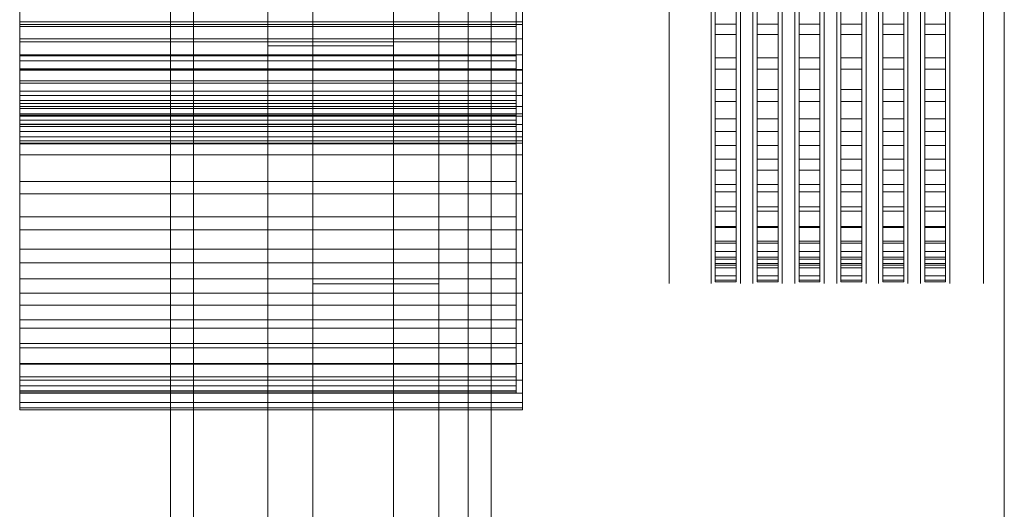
# Model space of a CAD drawing. Header units: millimetres. Extents: x -2233 to 65662, y -50530 to 6847.
# Tile 7 of 256: x -1970 to -1500, y -34748 to -34514. Entities that reach past the tile are written whole.
import ezdxf

# ---------------------------------------------------------------- set-up
doc = ezdxf.new("R2010")
doc.units = ezdxf.units.MM
for name, color, linetype, lineweight in [('frontal_briquetadora', 7, 'Continuous', 0), ('frontal_C03', 7, 'Continuous', 0), ('frontal_dosificador', 7, 'Continuous', 0), ('frontal_tolva', 7, 'Continuous', 0)]:
    doc.layers.add(name, color=color, linetype=linetype, lineweight=lineweight)

msp = doc.modelspace()

# ---------------------------------------------------------------- linework, layer by layer
at = {"layer": 'frontal_briquetadora'}
for p, q in [((-1970, -34493.494), (-1970, -34516.21)), ((-1730, -34493.494), (-1730, -34516.21)), ((-1660, -34499.116), (-1660, -34515.414)), ((-1640, -34499.116), (-1640, -34515.414)), ((-1638, -34499.229), (-1638, -34516.153)), ((-1628, -34499.229), (-1628, -34516.153)), ((-1626, -34499.116), (-1626, -34515.414)), ((-1620, -34499.116), (-1620, -34515.414)), ((-1618, -34499.229), (-1618, -34516.153)), ((-1608, -34499.229), (-1608, -34516.153)), ((-1606, -34499.116), (-1606, -34515.414)), ((-1600, -34499.116), (-1600, -34515.414)), ((-1598, -34499.229), (-1598, -34516.153)), ((-1588, -34499.229), (-1588, -34516.153)), ((-1586, -34499.116), (-1586, -34515.414)), ((-1580, -34499.116), (-1580, -34515.414)), ((-1578, -34499.229), (-1578, -34516.153)), ((-1568, -34499.229), (-1568, -34516.153)), ((-1566, -34499.116), (-1566, -34515.414)), ((-1560, -34499.116), (-1560, -34515.414)), ((-1558, -34499.229), (-1558, -34516.153)), ((-1548, -34499.229), (-1548, -34516.153)), ((-1546, -34499.116), (-1546, -34515.414)), ((-1540, -34499.116), (-1540, -34515.414)), ((-1538, -34499.229), (-1538, -34516.153)), ((-1528, -34499.229), (-1528, -34516.153)), ((-1526, -34499.116), (-1526, -34515.414)), ((-1510, -34499.116), (-1510, -34515.414)), ((-1970, -34514.934), (-1970, -34506.3)), ((-1730, -34514.934), (-1730, -34506.3)), ((-1638, -34503.727), (-1638, -34521.1)), ((-1638, -34630.227), (-1638, -34504.089)), ((-1628, -34503.727), (-1628, -34521.1)), ((-1628, -34630.227), (-1628, -34504.089)), ((-1618, -34503.727), (-1618, -34521.1)), ((-1618, -34630.227), (-1618, -34504.089)), ((-1608, -34503.727), (-1608, -34521.1)), ((-1608, -34630.227), (-1608, -34504.089)), ((-1598, -34503.727), (-1598, -34521.1)), ((-1598, -34630.227), (-1598, -34504.089)), ((-1588, -34503.727), (-1588, -34521.1)), ((-1588, -34630.227), (-1588, -34504.089)), ((-1578, -34503.727), (-1578, -34521.1)), ((-1578, -34630.227), (-1578, -34504.089)), ((-1568, -34503.727), (-1568, -34521.1)), ((-1568, -34630.227), (-1568, -34504.089)), ((-1558, -34503.727), (-1558, -34521.1)), ((-1558, -34630.227), (-1558, -34504.089)), ((-1548, -34503.727), (-1548, -34521.1)), ((-1548, -34630.227), (-1548, -34504.089)), ((-1538, -34503.727), (-1538, -34521.1)), ((-1538, -34630.227), (-1538, -34504.089)), ((-1528, -34503.727), (-1528, -34521.1)), ((-1528, -34630.227), (-1528, -34504.089)), ((-1970, -34517.193), (-1970, -34509.395)), ((-1733, -34517.193), (-1733, -34509.395)), ((-1660, -34507.535), (-1660, -34527.256)), ((-1638, -34638.207), (-1638, -34512.069)), ((-1628, -34638.207), (-1628, -34512.069)), ((-1618, -34638.207), (-1618, -34512.069)), ((-1608, -34638.207), (-1608, -34512.069)), ((-1598, -34638.207), (-1598, -34512.069)), ((-1588, -34638.207), (-1588, -34512.069)), ((-1578, -34638.207), (-1578, -34512.069)), ((-1568, -34638.207), (-1568, -34512.069)), ((-1558, -34638.207), (-1558, -34512.069)), ((-1548, -34638.207), (-1548, -34512.069)), ((-1538, -34638.207), (-1538, -34512.069)), ((-1528, -34638.207), (-1528, -34512.069)), ((-1510, -34507.535), (-1510, -34527.256)), ((-1970, -34512.184), (-1970, -34533.525)), ((-1970, -34523.074), (-1970, -34514.934)), ((-1970, -34514.934), (-1730, -34514.934)), ((-1970, -34516.21), (-1970, -34538.023)), ((-1970, -34516.21), (-1730, -34516.21)), ((-1733, -34512.184), (-1733, -34533.525)), ((-1730, -34523.074), (-1730, -34514.934)), ((-1730, -34516.21), (-1730, -34538.023)), ((-1660, -34515.414), (-1660, -34530.951)), ((-1640, -34512.628), (-1640, -34527.804)), ((-1640, -34515.414), (-1640, -34530.951)), ((-1638, -34516.153), (-1638, -34532.172)), ((-1638, -34516.153), (-1628, -34516.153)), ((-1628, -34516.153), (-1628, -34532.172)), ((-1626, -34512.628), (-1626, -34527.804)), ((-1626, -34515.414), (-1626, -34530.951)), ((-1620, -34512.628), (-1620, -34527.804)), ((-1620, -34515.414), (-1620, -34530.951)), ((-1618, -34516.153), (-1618, -34532.172)), ((-1618, -34516.153), (-1608, -34516.153)), ((-1608, -34516.153), (-1608, -34532.172)), ((-1606, -34512.628), (-1606, -34527.804)), ((-1606, -34515.414), (-1606, -34530.951)), ((-1600, -34512.628), (-1600, -34527.804)), ((-1600, -34515.414), (-1600, -34530.951)), ((-1598, -34516.153), (-1598, -34532.172)), ((-1598, -34516.153), (-1588, -34516.153)), ((-1588, -34516.153), (-1588, -34532.172)), ((-1586, -34512.628), (-1586, -34527.804)), ((-1586, -34515.414), (-1586, -34530.951)), ((-1580, -34512.628), (-1580, -34527.804)), ((-1580, -34515.414), (-1580, -34530.951)), ((-1578, -34516.153), (-1578, -34532.172)), ((-1578, -34516.153), (-1568, -34516.153)), ((-1568, -34516.153), (-1568, -34532.172)), ((-1566, -34512.628), (-1566, -34527.804)), ((-1566, -34515.414), (-1566, -34530.951)), ((-1560, -34512.628), (-1560, -34527.804)), ((-1560, -34515.414), (-1560, -34530.951)), ((-1558, -34516.153), (-1558, -34532.172)), ((-1558, -34516.153), (-1548, -34516.153)), ((-1548, -34516.153), (-1548, -34532.172)), ((-1546, -34512.628), (-1546, -34527.804)), ((-1546, -34515.414), (-1546, -34530.951)), ((-1540, -34512.628), (-1540, -34527.804)), ((-1540, -34515.414), (-1540, -34530.951)), ((-1538, -34516.153), (-1538, -34532.172)), ((-1538, -34516.153), (-1528, -34516.153)), ((-1528, -34516.153), (-1528, -34532.172)), ((-1526, -34512.628), (-1526, -34527.804)), ((-1526, -34515.414), (-1526, -34530.951)), ((-1510, -34515.414), (-1510, -34530.951)), ((-1970, -34524.49), (-1970, -34517.193)), ((-1970, -34517.193), (-1733, -34517.193)), ((-1733, -34524.49), (-1733, -34517.193)), ((-1638, -34521.1), (-1638, -34537.545)), ((-1638, -34521.1), (-1628, -34521.1)), ((-1628, -34521.1), (-1628, -34537.545)), ((-1618, -34521.1), (-1618, -34537.545)), ((-1618, -34521.1), (-1608, -34521.1)), ((-1608, -34521.1), (-1608, -34537.545)), ((-1598, -34521.1), (-1598, -34537.545)), ((-1598, -34521.1), (-1588, -34521.1)), ((-1588, -34521.1), (-1588, -34537.545)), ((-1578, -34521.1), (-1578, -34537.545)), ((-1578, -34521.1), (-1568, -34521.1)), ((-1568, -34521.1), (-1568, -34537.545)), ((-1558, -34521.1), (-1558, -34537.545)), ((-1558, -34521.1), (-1548, -34521.1)), ((-1548, -34521.1), (-1548, -34537.545)), ((-1538, -34521.1), (-1538, -34537.545)), ((-1538, -34521.1), (-1528, -34521.1)), ((-1528, -34521.1), (-1528, -34537.545)), ((-1970, -34530.691), (-1970, -34523.074)), ((-1970, -34523.074), (-1730, -34523.074)), ((-1970, -34531.258), (-1970, -34524.49)), ((-1970, -34524.49), (-1733, -34524.49)), ((-1733, -34531.258), (-1733, -34524.49)), ((-1730, -34530.691), (-1730, -34523.074)), ((-1970, -34537.757), (-1970, -34530.691)), ((-1970, -34530.691), (-1730, -34530.691)), ((-1730, -34537.757), (-1730, -34530.691)), ((-1660, -34527.256), (-1660, -34545.38)), ((-1640, -34527.804), (-1640, -34542.132)), ((-1626, -34527.804), (-1626, -34542.132)), ((-1620, -34527.804), (-1620, -34542.132)), ((-1606, -34527.804), (-1606, -34542.132)), ((-1600, -34527.804), (-1600, -34542.132)), ((-1586, -34527.804), (-1586, -34542.132)), ((-1580, -34527.804), (-1580, -34542.132)), ((-1566, -34527.804), (-1566, -34542.132)), ((-1560, -34527.804), (-1560, -34542.132)), ((-1546, -34527.804), (-1546, -34542.132)), ((-1540, -34527.804), (-1540, -34542.132)), ((-1526, -34527.804), (-1526, -34542.132)), ((-1510, -34527.256), (-1510, -34545.38)), ((-1970, -34537.473), (-1970, -34531.258)), ((-1970, -34531.258), (-1733, -34531.258)), ((-1970, -34533.525), (-1970, -34553.878)), ((-1970, -34533.525), (-1733, -34533.525)), ((-1733, -34537.473), (-1733, -34531.258)), ((-1733, -34533.525), (-1733, -34553.878)), ((-1660, -34530.951), (-1660, -34545.662)), ((-1640, -34530.951), (-1640, -34545.662)), ((-1638, -34532.172), (-1638, -34547.21)), ((-1638, -34532.172), (-1628, -34532.172)), ((-1628, -34532.172), (-1628, -34547.21)), ((-1626, -34530.951), (-1626, -34545.662)), ((-1620, -34530.951), (-1620, -34545.662)), ((-1618, -34532.172), (-1618, -34547.21)), ((-1618, -34532.172), (-1608, -34532.172)), ((-1608, -34532.172), (-1608, -34547.21)), ((-1606, -34530.951), (-1606, -34545.662)), ((-1600, -34530.951), (-1600, -34545.662)), ((-1598, -34532.172), (-1598, -34547.21)), ((-1598, -34532.172), (-1588, -34532.172)), ((-1588, -34532.172), (-1588, -34547.21)), ((-1586, -34530.951), (-1586, -34545.662)), ((-1580, -34530.951), (-1580, -34545.662)), ((-1578, -34532.172), (-1578, -34547.21)), ((-1578, -34532.172), (-1568, -34532.172)), ((-1568, -34532.172), (-1568, -34547.21)), ((-1566, -34530.951), (-1566, -34545.662)), ((-1560, -34530.951), (-1560, -34545.662)), ((-1558, -34532.172), (-1558, -34547.21)), ((-1558, -34532.172), (-1548, -34532.172)), ((-1548, -34532.172), (-1548, -34547.21)), ((-1546, -34530.951), (-1546, -34545.662)), ((-1540, -34530.951), (-1540, -34545.662)), ((-1538, -34532.172), (-1538, -34547.21)), ((-1538, -34532.172), (-1528, -34532.172)), ((-1528, -34532.172), (-1528, -34547.21)), ((-1526, -34530.951), (-1526, -34545.662)), ((-1510, -34530.951), (-1510, -34545.662)), ((-1970, -34543.11), (-1970, -34537.473)), ((-1970, -34537.473), (-1733, -34537.473)), ((-1970, -34544.245), (-1970, -34537.757)), ((-1970, -34537.757), (-1730, -34537.757)), ((-1970, -34538.023), (-1970, -34558.825)), ((-1970, -34538.023), (-1730, -34538.023)), ((-1733, -34543.11), (-1733, -34537.473)), ((-1730, -34544.245), (-1730, -34537.757)), ((-1730, -34538.023), (-1730, -34558.825)), ((-1638, -34537.545), (-1638, -34552.983)), ((-1638, -34537.545), (-1628, -34537.545)), ((-1628, -34537.545), (-1628, -34552.983)), ((-1618, -34537.545), (-1618, -34552.983)), ((-1618, -34537.545), (-1608, -34537.545)), ((-1608, -34537.545), (-1608, -34552.983)), ((-1598, -34537.545), (-1598, -34552.983)), ((-1598, -34537.545), (-1588, -34537.545)), ((-1588, -34537.545), (-1588, -34552.983)), ((-1578, -34537.545), (-1578, -34552.983)), ((-1578, -34537.545), (-1568, -34537.545)), ((-1568, -34537.545), (-1568, -34552.983)), ((-1558, -34537.545), (-1558, -34552.983)), ((-1558, -34537.545), (-1548, -34537.545)), ((-1548, -34537.545), (-1548, -34552.983)), ((-1538, -34537.545), (-1538, -34552.983)), ((-1538, -34537.545), (-1528, -34537.545)), ((-1528, -34537.545), (-1528, -34552.983)), ((-1970, -34548.149), (-1970, -34543.11)), ((-1970, -34543.11), (-1733, -34543.11)), ((-1970, -34550.13), (-1970, -34544.245)), ((-1970, -34544.245), (-1730, -34544.245)), ((-1733, -34548.149), (-1733, -34543.11)), ((-1730, -34550.13), (-1730, -34544.245)), ((-1640, -34542.132), (-1640, -34555.552)), ((-1626, -34542.132), (-1626, -34555.552)), ((-1620, -34542.132), (-1620, -34555.552)), ((-1606, -34542.132), (-1606, -34555.552)), ((-1600, -34542.132), (-1600, -34555.552)), ((-1586, -34542.132), (-1586, -34555.552)), ((-1580, -34542.132), (-1580, -34555.552)), ((-1566, -34542.132), (-1566, -34555.552)), ((-1560, -34542.132), (-1560, -34555.552)), ((-1546, -34542.132), (-1546, -34555.552)), ((-1540, -34542.132), (-1540, -34555.552)), ((-1526, -34542.132), (-1526, -34555.552)), ((-1970, -34552.572), (-1970, -34548.149)), ((-1970, -34548.149), (-1733, -34548.149)), ((-1733, -34552.572), (-1733, -34548.149)), ((-1660, -34545.38), (-1660, -34560.438)), ((-1660, -34545.662), (-1660, -34559.486)), ((-1640, -34545.662), (-1640, -34559.486)), ((-1638, -34547.21), (-1638, -34561.193)), ((-1638, -34547.21), (-1628, -34547.21)), ((-1628, -34547.21), (-1628, -34561.193)), ((-1626, -34545.662), (-1626, -34559.486)), ((-1620, -34545.662), (-1620, -34559.486)), ((-1618, -34547.21), (-1618, -34561.193)), ((-1618, -34547.21), (-1608, -34547.21)), ((-1608, -34547.21), (-1608, -34561.193)), ((-1606, -34545.662), (-1606, -34559.486)), ((-1600, -34545.662), (-1600, -34559.486)), ((-1598, -34547.21), (-1598, -34561.193)), ((-1598, -34547.21), (-1588, -34547.21)), ((-1588, -34547.21), (-1588, -34561.193)), ((-1586, -34545.662), (-1586, -34559.486)), ((-1580, -34545.662), (-1580, -34559.486)), ((-1578, -34547.21), (-1578, -34561.193)), ((-1578, -34547.21), (-1568, -34547.21)), ((-1568, -34547.21), (-1568, -34561.193)), ((-1566, -34545.662), (-1566, -34559.486)), ((-1560, -34545.662), (-1560, -34559.486)), ((-1558, -34547.21), (-1558, -34561.193)), ((-1558, -34547.21), (-1548, -34547.21)), ((-1548, -34547.21), (-1548, -34561.193)), ((-1546, -34545.662), (-1546, -34559.486)), ((-1540, -34545.662), (-1540, -34559.486)), ((-1538, -34547.21), (-1538, -34561.193)), ((-1538, -34547.21), (-1528, -34547.21)), ((-1528, -34547.21), (-1528, -34561.193)), ((-1526, -34545.662), (-1526, -34559.486)), ((-1510, -34545.38), (-1510, -34560.438)), ((-1510, -34545.662), (-1510, -34559.486)), ((-1970, -34555.391), (-1970, -34550.13)), ((-1970, -34550.13), (-1730, -34550.13)), ((-1970, -34556.361), (-1970, -34552.572)), ((-1970, -34552.572), (-1733, -34552.572)), ((-1970, -34553.878), (-1970, -34573.144)), ((-1970, -34553.878), (-1733, -34553.878)), ((-1733, -34556.361), (-1733, -34552.572)), ((-1733, -34553.878), (-1733, -34573.144)), ((-1730, -34555.391), (-1730, -34550.13)), ((-1638, -34552.983), (-1638, -34567.338)), ((-1638, -34552.983), (-1628, -34552.983)), ((-1628, -34552.983), (-1628, -34567.338)), ((-1618, -34552.983), (-1618, -34567.338)), ((-1618, -34552.983), (-1608, -34552.983)), ((-1608, -34552.983), (-1608, -34567.338)), ((-1598, -34552.983), (-1598, -34567.338)), ((-1598, -34552.983), (-1588, -34552.983)), ((-1588, -34552.983), (-1588, -34567.338)), ((-1578, -34552.983), (-1578, -34567.338)), ((-1578, -34552.983), (-1568, -34552.983)), ((-1568, -34552.983), (-1568, -34567.338)), ((-1558, -34552.983), (-1558, -34567.338)), ((-1558, -34552.983), (-1548, -34552.983)), ((-1548, -34552.983), (-1548, -34567.338)), ((-1538, -34552.983), (-1538, -34567.338)), ((-1538, -34552.983), (-1528, -34552.983)), ((-1528, -34552.983), (-1528, -34567.338)), ((-1970, -34560.008), (-1970, -34555.391)), ((-1970, -34555.391), (-1730, -34555.391)), ((-1970, -34559.502), (-1970, -34556.361)), ((-1970, -34556.361), (-1733, -34556.361)), ((-1970, -34558.825), (-1970, -34578.517)), ((-1970, -34558.825), (-1730, -34558.825)), ((-1733, -34559.502), (-1733, -34556.361)), ((-1730, -34560.008), (-1730, -34555.391)), ((-1730, -34558.825), (-1730, -34578.517)), ((-1640, -34555.552), (-1640, -34568.006)), ((-1626, -34555.552), (-1626, -34568.006)), ((-1620, -34555.552), (-1620, -34568.006)), ((-1606, -34555.552), (-1606, -34568.006)), ((-1600, -34555.552), (-1600, -34568.006)), ((-1586, -34555.552), (-1586, -34568.006)), ((-1580, -34555.552), (-1580, -34568.006)), ((-1566, -34555.552), (-1566, -34568.006)), ((-1560, -34555.552), (-1560, -34568.006)), ((-1546, -34555.552), (-1546, -34568.006)), ((-1540, -34555.552), (-1540, -34568.006)), ((-1526, -34555.552), (-1526, -34568.006)), ((-1970, -34561.983), (-1970, -34559.502)), ((-1970, -34559.502), (-1733, -34559.502)), ((-1970, -34563.963), (-1970, -34560.008)), ((-1970, -34560.008), (-1730, -34560.008)), ((-1970, -34563.796), (-1970, -34561.983)), ((-1970, -34561.983), (-1733, -34561.983)), ((-1970, -34564.933), (-1970, -34563.796)), ((-1970, -34563.796), (-1733, -34563.796)), ((-1733, -34561.983), (-1733, -34559.502)), ((-1733, -34563.796), (-1733, -34561.983)), ((-1733, -34564.933), (-1733, -34563.796)), ((-1730, -34563.963), (-1730, -34560.008)), ((-1660, -34559.486), (-1660, -34572.368)), ((-1660, -34560.438), (-1660, -34571.209)), ((-1640, -34559.486), (-1640, -34572.368)), ((-1638, -34561.193), (-1638, -34574.054)), ((-1638, -34561.193), (-1628, -34561.193)), ((-1628, -34561.193), (-1628, -34574.054)), ((-1626, -34559.486), (-1626, -34572.368)), ((-1620, -34559.486), (-1620, -34572.368)), ((-1618, -34561.193), (-1618, -34574.054)), ((-1618, -34561.193), (-1608, -34561.193)), ((-1608, -34561.193), (-1608, -34574.054)), ((-1606, -34559.486), (-1606, -34572.368)), ((-1600, -34559.486), (-1600, -34572.368)), ((-1598, -34561.193), (-1598, -34574.054)), ((-1598, -34561.193), (-1588, -34561.193)), ((-1588, -34561.193), (-1588, -34574.054)), ((-1586, -34559.486), (-1586, -34572.368)), ((-1580, -34559.486), (-1580, -34572.368)), ((-1578, -34561.193), (-1578, -34574.054)), ((-1578, -34561.193), (-1568, -34561.193)), ((-1568, -34561.193), (-1568, -34574.054)), ((-1566, -34559.486), (-1566, -34572.368)), ((-1560, -34559.486), (-1560, -34572.368)), ((-1558, -34561.193), (-1558, -34574.054)), ((-1558, -34561.193), (-1548, -34561.193)), ((-1548, -34561.193), (-1548, -34574.054)), ((-1546, -34559.486), (-1546, -34572.368)), ((-1540, -34559.486), (-1540, -34572.368)), ((-1538, -34561.193), (-1538, -34574.054)), ((-1538, -34561.193), (-1528, -34561.193)), ((-1528, -34561.193), (-1528, -34574.054)), ((-1526, -34559.486), (-1526, -34572.368)), ((-1510, -34559.486), (-1510, -34572.368)), ((-1510, -34560.438), (-1510, -34571.209)), ((-1970, -34567.242), (-1970, -34563.963)), ((-1970, -34563.963), (-1730, -34563.963)), ((-1970, -34691.071), (-1970, -34564.933)), ((-1970, -34564.933), (-1733, -34564.933)), ((-1970, -34569.833), (-1970, -34567.242)), ((-1970, -34567.242), (-1730, -34567.242)), ((-1733, -34691.071), (-1733, -34564.933)), ((-1730, -34567.242), (-1730, -34563.963)), ((-1730, -34569.833), (-1730, -34567.242)), ((-1640, -34568.006), (-1640, -34579.441)), ((-1638, -34567.338), (-1638, -34580.54)), ((-1638, -34567.338), (-1628, -34567.338)), ((-1628, -34567.338), (-1628, -34580.54)), ((-1626, -34568.006), (-1626, -34579.441)), ((-1620, -34568.006), (-1620, -34579.441)), ((-1618, -34567.338), (-1618, -34580.54)), ((-1618, -34567.338), (-1608, -34567.338)), ((-1608, -34567.338), (-1608, -34580.54)), ((-1606, -34568.006), (-1606, -34579.441)), ((-1600, -34568.006), (-1600, -34579.441)), ((-1598, -34567.338), (-1598, -34580.54)), ((-1598, -34567.338), (-1588, -34567.338)), ((-1588, -34567.338), (-1588, -34580.54)), ((-1586, -34568.006), (-1586, -34579.441)), ((-1580, -34568.006), (-1580, -34579.441)), ((-1578, -34567.338), (-1578, -34580.54)), ((-1578, -34567.338), (-1568, -34567.338)), ((-1568, -34567.338), (-1568, -34580.54)), ((-1566, -34568.006), (-1566, -34579.441)), ((-1560, -34568.006), (-1560, -34579.441)), ((-1558, -34567.338), (-1558, -34580.54)), ((-1558, -34567.338), (-1548, -34567.338)), ((-1548, -34567.338), (-1548, -34580.54)), ((-1546, -34568.006), (-1546, -34579.441)), ((-1540, -34568.006), (-1540, -34579.441)), ((-1538, -34567.338), (-1538, -34580.54)), ((-1538, -34567.338), (-1528, -34567.338)), ((-1528, -34567.338), (-1528, -34580.54)), ((-1526, -34568.006), (-1526, -34579.441)), ((-1970, -34571.725), (-1970, -34569.833)), ((-1970, -34569.833), (-1730, -34569.833)), ((-1970, -34572.912), (-1970, -34571.725)), ((-1970, -34571.725), (-1730, -34571.725)), ((-1970, -34699.05), (-1970, -34572.912)), ((-1970, -34572.912), (-1730, -34572.912)), ((-1970, -34573.144), (-1970, -34591.229)), ((-1970, -34573.144), (-1733, -34573.144)), ((-1733, -34573.144), (-1733, -34591.229)), ((-1730, -34571.725), (-1730, -34569.833)), ((-1730, -34572.912), (-1730, -34571.725)), ((-1730, -34699.05), (-1730, -34572.912)), ((-1660, -34571.209), (-1660, -34576.823)), ((-1660, -34572.368), (-1660, -34584.253)), ((-1640, -34572.368), (-1640, -34584.253)), ((-1626, -34572.368), (-1626, -34584.253)), ((-1620, -34572.368), (-1620, -34584.253)), ((-1606, -34572.368), (-1606, -34584.253)), ((-1600, -34572.368), (-1600, -34584.253)), ((-1586, -34572.368), (-1586, -34584.253)), ((-1580, -34572.368), (-1580, -34584.253)), ((-1566, -34572.368), (-1566, -34584.253)), ((-1560, -34572.368), (-1560, -34584.253)), ((-1546, -34572.368), (-1546, -34584.253)), ((-1540, -34572.368), (-1540, -34584.253)), ((-1526, -34572.368), (-1526, -34584.253)), ((-1510, -34571.209), (-1510, -34576.823)), ((-1510, -34572.368), (-1510, -34584.253)), ((-1638, -34574.054), (-1638, -34585.73)), ((-1638, -34574.054), (-1628, -34574.054)), ((-1628, -34574.054), (-1628, -34585.73)), ((-1618, -34574.054), (-1618, -34585.73)), ((-1618, -34574.054), (-1608, -34574.054)), ((-1608, -34574.054), (-1608, -34585.73)), ((-1598, -34574.054), (-1598, -34585.73)), ((-1598, -34574.054), (-1588, -34574.054)), ((-1588, -34574.054), (-1588, -34585.73)), ((-1578, -34574.054), (-1578, -34585.73)), ((-1578, -34574.054), (-1568, -34574.054)), ((-1568, -34574.054), (-1568, -34585.73)), ((-1558, -34574.054), (-1558, -34585.73)), ((-1558, -34574.054), (-1548, -34574.054)), ((-1548, -34574.054), (-1548, -34585.73)), ((-1538, -34574.054), (-1538, -34585.73)), ((-1538, -34574.054), (-1528, -34574.054)), ((-1528, -34574.054), (-1528, -34585.73)), ((-1970, -34578.517), (-1970, -34597.002)), ((-1970, -34578.517), (-1730, -34578.517)), ((-1730, -34578.517), (-1730, -34597.002)), ((-1640, -34579.441), (-1640, -34589.808)), ((-1638, -34580.54), (-1638, -34592.527)), ((-1638, -34580.54), (-1628, -34580.54)), ((-1628, -34580.54), (-1628, -34592.527)), ((-1626, -34579.441), (-1626, -34589.808)), ((-1620, -34579.441), (-1620, -34589.808)), ((-1618, -34580.54), (-1618, -34592.527)), ((-1618, -34580.54), (-1608, -34580.54)), ((-1608, -34580.54), (-1608, -34592.527)), ((-1606, -34579.441), (-1606, -34589.808)), ((-1600, -34579.441), (-1600, -34589.808)), ((-1598, -34580.54), (-1598, -34592.527)), ((-1598, -34580.54), (-1588, -34580.54)), ((-1588, -34580.54), (-1588, -34592.527)), ((-1586, -34579.441), (-1586, -34589.808)), ((-1580, -34579.441), (-1580, -34589.808)), ((-1578, -34580.54), (-1578, -34592.527)), ((-1578, -34580.54), (-1568, -34580.54)), ((-1568, -34580.54), (-1568, -34592.527)), ((-1566, -34579.441), (-1566, -34589.808)), ((-1560, -34579.441), (-1560, -34589.808)), ((-1558, -34580.54), (-1558, -34592.527)), ((-1558, -34580.54), (-1548, -34580.54)), ((-1548, -34580.54), (-1548, -34592.527)), ((-1546, -34579.441), (-1546, -34589.808)), ((-1540, -34579.441), (-1540, -34589.808)), ((-1538, -34580.54), (-1538, -34592.527)), ((-1538, -34580.54), (-1528, -34580.54)), ((-1528, -34580.54), (-1528, -34592.527)), ((-1526, -34579.441), (-1526, -34589.808)), ((-1660, -34584.253), (-1660, -34595.094)), ((-1640, -34584.253), (-1640, -34595.094)), ((-1638, -34585.73), (-1638, -34596.164)), ((-1638, -34585.73), (-1628, -34585.73)), ((-1628, -34585.73), (-1628, -34596.164)), ((-1626, -34584.253), (-1626, -34595.094)), ((-1620, -34584.253), (-1620, -34595.094)), ((-1618, -34585.73), (-1618, -34596.164)), ((-1618, -34585.73), (-1608, -34585.73)), ((-1608, -34585.73), (-1608, -34596.164)), ((-1606, -34584.253), (-1606, -34595.094)), ((-1600, -34584.253), (-1600, -34595.094)), ((-1598, -34585.73), (-1598, -34596.164)), ((-1598, -34585.73), (-1588, -34585.73)), ((-1588, -34585.73), (-1588, -34596.164)), ((-1586, -34584.253), (-1586, -34595.094)), ((-1580, -34584.253), (-1580, -34595.094)), ((-1578, -34585.73), (-1578, -34596.164)), ((-1578, -34585.73), (-1568, -34585.73)), ((-1568, -34585.73), (-1568, -34596.164)), ((-1566, -34584.253), (-1566, -34595.094)), ((-1560, -34584.253), (-1560, -34595.094)), ((-1558, -34585.73), (-1558, -34596.164)), ((-1558, -34585.73), (-1548, -34585.73)), ((-1548, -34585.73), (-1548, -34596.164)), ((-1546, -34584.253), (-1546, -34595.094)), ((-1540, -34584.253), (-1540, -34595.094)), ((-1538, -34585.73), (-1538, -34596.164)), ((-1538, -34585.73), (-1528, -34585.73)), ((-1528, -34585.73), (-1528, -34596.164)), ((-1526, -34584.253), (-1526, -34595.094)), ((-1510, -34584.253), (-1510, -34595.094)), ((-1970, -34591.229), (-1970, -34608.046)), ((-1970, -34591.229), (-1733, -34591.229)), ((-1733, -34591.229), (-1733, -34608.046)), ((-1640, -34589.808), (-1640, -34599.062)), ((-1626, -34589.808), (-1626, -34599.062)), ((-1620, -34589.808), (-1620, -34599.062)), ((-1606, -34589.808), (-1606, -34599.062)), ((-1600, -34589.808), (-1600, -34599.062)), ((-1586, -34589.808), (-1586, -34599.062)), ((-1580, -34589.808), (-1580, -34599.062)), ((-1566, -34589.808), (-1566, -34599.062)), ((-1560, -34589.808), (-1560, -34599.062)), ((-1546, -34589.808), (-1546, -34599.062)), ((-1540, -34589.808), (-1540, -34599.062)), ((-1526, -34589.808), (-1526, -34599.062)), ((-1660, -34595.094), (-1660, -34604.846)), ((-1640, -34595.094), (-1640, -34604.846)), ((-1638, -34592.527), (-1638, -34603.238)), ((-1638, -34592.527), (-1628, -34592.527)), ((-1638, -34596.164), (-1638, -34605.306)), ((-1638, -34596.164), (-1628, -34596.164)), ((-1628, -34592.527), (-1628, -34603.238)), ((-1628, -34596.164), (-1628, -34605.306)), ((-1626, -34595.094), (-1626, -34604.846)), ((-1620, -34595.094), (-1620, -34604.846)), ((-1618, -34592.527), (-1618, -34603.238)), ((-1618, -34592.527), (-1608, -34592.527)), ((-1618, -34596.164), (-1618, -34605.306)), ((-1618, -34596.164), (-1608, -34596.164)), ((-1608, -34592.527), (-1608, -34603.238)), ((-1608, -34596.164), (-1608, -34605.306)), ((-1606, -34595.094), (-1606, -34604.846)), ((-1600, -34595.094), (-1600, -34604.846)), ((-1598, -34592.527), (-1598, -34603.238)), ((-1598, -34592.527), (-1588, -34592.527)), ((-1598, -34596.164), (-1598, -34605.306)), ((-1598, -34596.164), (-1588, -34596.164)), ((-1588, -34592.527), (-1588, -34603.238)), ((-1588, -34596.164), (-1588, -34605.306)), ((-1586, -34595.094), (-1586, -34604.846)), ((-1580, -34595.094), (-1580, -34604.846)), ((-1578, -34592.527), (-1578, -34603.238)), ((-1578, -34592.527), (-1568, -34592.527)), ((-1578, -34596.164), (-1578, -34605.306)), ((-1578, -34596.164), (-1568, -34596.164)), ((-1568, -34592.527), (-1568, -34603.238)), ((-1568, -34596.164), (-1568, -34605.306)), ((-1566, -34595.094), (-1566, -34604.846)), ((-1560, -34595.094), (-1560, -34604.846)), ((-1558, -34592.527), (-1558, -34603.238)), ((-1558, -34592.527), (-1548, -34592.527)), ((-1558, -34596.164), (-1558, -34605.306)), ((-1558, -34596.164), (-1548, -34596.164)), ((-1548, -34592.527), (-1548, -34603.238)), ((-1548, -34596.164), (-1548, -34605.306)), ((-1546, -34595.094), (-1546, -34604.846)), ((-1540, -34595.094), (-1540, -34604.846)), ((-1538, -34592.527), (-1538, -34603.238)), ((-1538, -34592.527), (-1528, -34592.527)), ((-1538, -34596.164), (-1538, -34605.306)), ((-1538, -34596.164), (-1528, -34596.164)), ((-1528, -34592.527), (-1528, -34603.238)), ((-1528, -34596.164), (-1528, -34605.306)), ((-1526, -34595.094), (-1526, -34604.846)), ((-1510, -34595.094), (-1510, -34604.846)), ((-1970, -34597.002), (-1970, -34614.191)), ((-1970, -34597.002), (-1730, -34597.002)), ((-1730, -34597.002), (-1730, -34614.191)), ((-1640, -34599.062), (-1640, -34607.164)), ((-1626, -34599.062), (-1626, -34607.164)), ((-1620, -34599.062), (-1620, -34607.164)), ((-1606, -34599.062), (-1606, -34607.164)), ((-1600, -34599.062), (-1600, -34607.164)), ((-1586, -34599.062), (-1586, -34607.164)), ((-1580, -34599.062), (-1580, -34607.164)), ((-1566, -34599.062), (-1566, -34607.164)), ((-1560, -34599.062), (-1560, -34607.164)), ((-1546, -34599.062), (-1546, -34607.164)), ((-1540, -34599.062), (-1540, -34607.164)), ((-1526, -34599.062), (-1526, -34607.164)), ((-1660, -34604.846), (-1660, -34613.468)), ((-1640, -34604.846), (-1640, -34613.468)), ((-1638, -34603.238), (-1638, -34612.623)), ((-1638, -34603.238), (-1628, -34603.238)), ((-1638, -34605.306), (-1638, -34613.112)), ((-1638, -34605.306), (-1628, -34605.306)), ((-1628, -34603.238), (-1628, -34612.623)), ((-1628, -34605.306), (-1628, -34613.112)), ((-1626, -34604.846), (-1626, -34613.468)), ((-1620, -34604.846), (-1620, -34613.468)), ((-1618, -34603.238), (-1618, -34612.623)), ((-1618, -34603.238), (-1608, -34603.238)), ((-1618, -34605.306), (-1618, -34613.112)), ((-1618, -34605.306), (-1608, -34605.306)), ((-1608, -34603.238), (-1608, -34612.623)), ((-1608, -34605.306), (-1608, -34613.112)), ((-1606, -34604.846), (-1606, -34613.468)), ((-1600, -34604.846), (-1600, -34613.468)), ((-1598, -34603.238), (-1598, -34612.623)), ((-1598, -34603.238), (-1588, -34603.238)), ((-1598, -34605.306), (-1598, -34613.112)), ((-1598, -34605.306), (-1588, -34605.306)), ((-1588, -34603.238), (-1588, -34612.623)), ((-1588, -34605.306), (-1588, -34613.112)), ((-1586, -34604.846), (-1586, -34613.468)), ((-1580, -34604.846), (-1580, -34613.468)), ((-1578, -34603.238), (-1578, -34612.623)), ((-1578, -34603.238), (-1568, -34603.238)), ((-1578, -34605.306), (-1578, -34613.112)), ((-1578, -34605.306), (-1568, -34605.306)), ((-1568, -34603.238), (-1568, -34612.623)), ((-1568, -34605.306), (-1568, -34613.112)), ((-1566, -34604.846), (-1566, -34613.468)), ((-1560, -34604.846), (-1560, -34613.468)), ((-1558, -34603.238), (-1558, -34612.623)), ((-1558, -34603.238), (-1548, -34603.238)), ((-1558, -34605.306), (-1558, -34613.112)), ((-1558, -34605.306), (-1548, -34605.306)), ((-1548, -34603.238), (-1548, -34612.623)), ((-1548, -34605.306), (-1548, -34613.112)), ((-1546, -34604.846), (-1546, -34613.468)), ((-1540, -34604.846), (-1540, -34613.468)), ((-1538, -34603.238), (-1538, -34612.623)), ((-1538, -34603.238), (-1528, -34603.238)), ((-1538, -34605.306), (-1538, -34613.112)), ((-1538, -34605.306), (-1528, -34605.306)), ((-1528, -34603.238), (-1528, -34612.623)), ((-1528, -34605.306), (-1528, -34613.112)), ((-1526, -34604.846), (-1526, -34613.468)), ((-1510, -34604.846), (-1510, -34613.468)), ((-1970, -34608.046), (-1970, -34623.513)), ((-1970, -34608.046), (-1733, -34608.046)), ((-1733, -34608.046), (-1733, -34623.513)), ((-1640, -34607.164), (-1640, -34614.079)), ((-1626, -34607.164), (-1626, -34614.079)), ((-1620, -34607.164), (-1620, -34614.079)), ((-1606, -34607.164), (-1606, -34614.079)), ((-1600, -34607.164), (-1600, -34614.079)), ((-1586, -34607.164), (-1586, -34614.079)), ((-1580, -34607.164), (-1580, -34614.079)), ((-1566, -34607.164), (-1566, -34614.079)), ((-1560, -34607.164), (-1560, -34614.079)), ((-1546, -34607.164), (-1546, -34614.079)), ((-1540, -34607.164), (-1540, -34614.079)), ((-1526, -34607.164), (-1526, -34614.079)), ((-1970, -34614.191), (-1970, -34630)), ((-1970, -34614.191), (-1730, -34614.191)), ((-1730, -34614.191), (-1730, -34630)), ((-1660, -34613.468), (-1660, -34620.925)), ((-1640, -34613.468), (-1640, -34620.925)), ((-1640, -34614.079), (-1640, -34619.778)), ((-1638, -34612.623), (-1638, -34620.636)), ((-1638, -34612.623), (-1628, -34612.623)), ((-1638, -34613.112), (-1638, -34619.543)), ((-1638, -34613.112), (-1628, -34613.112)), ((-1628, -34612.623), (-1628, -34620.636)), ((-1628, -34613.112), (-1628, -34619.543)), ((-1626, -34613.468), (-1626, -34620.925)), ((-1626, -34614.079), (-1626, -34619.778)), ((-1620, -34613.468), (-1620, -34620.925)), ((-1620, -34614.079), (-1620, -34619.778)), ((-1618, -34612.623), (-1618, -34620.636)), ((-1618, -34612.623), (-1608, -34612.623)), ((-1618, -34613.112), (-1618, -34619.543)), ((-1618, -34613.112), (-1608, -34613.112)), ((-1608, -34612.623), (-1608, -34620.636)), ((-1608, -34613.112), (-1608, -34619.543)), ((-1606, -34613.468), (-1606, -34620.925)), ((-1606, -34614.079), (-1606, -34619.778)), ((-1600, -34613.468), (-1600, -34620.925)), ((-1600, -34614.079), (-1600, -34619.778)), ((-1598, -34612.623), (-1598, -34620.636)), ((-1598, -34612.623), (-1588, -34612.623)), ((-1598, -34613.112), (-1598, -34619.543)), ((-1598, -34613.112), (-1588, -34613.112)), ((-1588, -34612.623), (-1588, -34620.636)), ((-1588, -34613.112), (-1588, -34619.543)), ((-1586, -34613.468), (-1586, -34620.925)), ((-1586, -34614.079), (-1586, -34619.778)), ((-1580, -34613.468), (-1580, -34620.925)), ((-1580, -34614.079), (-1580, -34619.778)), ((-1578, -34612.623), (-1578, -34620.636)), ((-1578, -34612.623), (-1568, -34612.623)), ((-1578, -34613.112), (-1578, -34619.543)), ((-1578, -34613.112), (-1568, -34613.112)), ((-1568, -34612.623), (-1568, -34620.636)), ((-1568, -34613.112), (-1568, -34619.543)), ((-1566, -34613.468), (-1566, -34620.925)), ((-1566, -34614.079), (-1566, -34619.778)), ((-1560, -34613.468), (-1560, -34620.925)), ((-1560, -34614.079), (-1560, -34619.778)), ((-1558, -34612.623), (-1558, -34620.636)), ((-1558, -34612.623), (-1548, -34612.623)), ((-1558, -34613.112), (-1558, -34619.543)), ((-1558, -34613.112), (-1548, -34613.112)), ((-1548, -34612.623), (-1548, -34620.636)), ((-1548, -34613.112), (-1548, -34619.543)), ((-1546, -34613.468), (-1546, -34620.925)), ((-1546, -34614.079), (-1546, -34619.778)), ((-1540, -34613.468), (-1540, -34620.925)), ((-1540, -34614.079), (-1540, -34619.778)), ((-1538, -34612.623), (-1538, -34620.636)), ((-1538, -34612.623), (-1528, -34612.623)), ((-1538, -34613.112), (-1538, -34619.543)), ((-1538, -34613.112), (-1528, -34613.112)), ((-1528, -34612.623), (-1528, -34620.636)), ((-1528, -34613.112), (-1528, -34619.543)), ((-1526, -34613.468), (-1526, -34620.925)), ((-1526, -34614.079), (-1526, -34619.778)), ((-1510, -34613.468), (-1510, -34620.925)), ((-1640, -34619.778), (-1640, -34624.236)), ((-1638, -34619.543), (-1638, -34624.568)), ((-1638, -34619.543), (-1628, -34619.543)), ((-1628, -34619.543), (-1628, -34624.568)), ((-1626, -34619.778), (-1626, -34624.236)), ((-1620, -34619.778), (-1620, -34624.236)), ((-1618, -34619.543), (-1618, -34624.568)), ((-1618, -34619.543), (-1608, -34619.543)), ((-1608, -34619.543), (-1608, -34624.568)), ((-1606, -34619.778), (-1606, -34624.236)), ((-1600, -34619.778), (-1600, -34624.236)), ((-1598, -34619.543), (-1598, -34624.568)), ((-1598, -34619.543), (-1588, -34619.543)), ((-1588, -34619.543), (-1588, -34624.568)), ((-1586, -34619.778), (-1586, -34624.236)), ((-1580, -34619.778), (-1580, -34624.236)), ((-1578, -34619.543), (-1578, -34624.568)), ((-1578, -34619.543), (-1568, -34619.543)), ((-1568, -34619.543), (-1568, -34624.568)), ((-1566, -34619.778), (-1566, -34624.236)), ((-1560, -34619.778), (-1560, -34624.236)), ((-1558, -34619.543), (-1558, -34624.568)), ((-1558, -34619.543), (-1548, -34619.543)), ((-1548, -34619.543), (-1548, -34624.568)), ((-1546, -34619.778), (-1546, -34624.236)), ((-1540, -34619.778), (-1540, -34624.236)), ((-1538, -34619.543), (-1538, -34624.568)), ((-1538, -34619.543), (-1528, -34619.543)), ((-1528, -34619.543), (-1528, -34624.568)), ((-1526, -34619.778), (-1526, -34624.236)), ((-1970, -34623.513), (-1970, -34637.555)), ((-1970, -34623.513), (-1733, -34623.513)), ((-1733, -34623.513), (-1733, -34637.555)), ((-1660, -34620.925), (-1660, -34627.187)), ((-1640, -34620.925), (-1640, -34627.187)), ((-1640, -34624.236), (-1640, -34627.433)), ((-1638, -34620.636), (-1638, -34627.238)), ((-1638, -34620.636), (-1628, -34620.636)), ((-1638, -34624.568), (-1638, -34628.163)), ((-1638, -34624.568), (-1628, -34624.568)), ((-1628, -34620.636), (-1628, -34627.238)), ((-1628, -34624.568), (-1628, -34628.163)), ((-1626, -34620.925), (-1626, -34627.187)), ((-1626, -34624.236), (-1626, -34627.433)), ((-1620, -34620.925), (-1620, -34627.187)), ((-1620, -34624.236), (-1620, -34627.433)), ((-1618, -34620.636), (-1618, -34627.238)), ((-1618, -34620.636), (-1608, -34620.636)), ((-1618, -34624.568), (-1618, -34628.163)), ((-1618, -34624.568), (-1608, -34624.568)), ((-1608, -34620.636), (-1608, -34627.238)), ((-1608, -34624.568), (-1608, -34628.163)), ((-1606, -34620.925), (-1606, -34627.187)), ((-1606, -34624.236), (-1606, -34627.433)), ((-1600, -34620.925), (-1600, -34627.187)), ((-1600, -34624.236), (-1600, -34627.433)), ((-1598, -34620.636), (-1598, -34627.238)), ((-1598, -34620.636), (-1588, -34620.636)), ((-1598, -34624.568), (-1598, -34628.163)), ((-1598, -34624.568), (-1588, -34624.568)), ((-1588, -34620.636), (-1588, -34627.238)), ((-1588, -34624.568), (-1588, -34628.163)), ((-1586, -34620.925), (-1586, -34627.187)), ((-1586, -34624.236), (-1586, -34627.433)), ((-1580, -34620.925), (-1580, -34627.187)), ((-1580, -34624.236), (-1580, -34627.433)), ((-1578, -34620.636), (-1578, -34627.238)), ((-1578, -34620.636), (-1568, -34620.636)), ((-1578, -34624.568), (-1578, -34628.163)), ((-1578, -34624.568), (-1568, -34624.568)), ((-1568, -34620.636), (-1568, -34627.238)), ((-1568, -34624.568), (-1568, -34628.163)), ((-1566, -34620.925), (-1566, -34627.187)), ((-1566, -34624.236), (-1566, -34627.433)), ((-1560, -34620.925), (-1560, -34627.187)), ((-1560, -34624.236), (-1560, -34627.433)), ((-1558, -34620.636), (-1558, -34627.238)), ((-1558, -34620.636), (-1548, -34620.636)), ((-1558, -34624.568), (-1558, -34628.163)), ((-1558, -34624.568), (-1548, -34624.568)), ((-1548, -34620.636), (-1548, -34627.238)), ((-1548, -34624.568), (-1548, -34628.163)), ((-1546, -34620.925), (-1546, -34627.187)), ((-1546, -34624.236), (-1546, -34627.433)), ((-1540, -34620.925), (-1540, -34627.187)), ((-1540, -34624.236), (-1540, -34627.433)), ((-1538, -34620.636), (-1538, -34627.238)), ((-1538, -34620.636), (-1528, -34620.636)), ((-1538, -34624.568), (-1538, -34628.163)), ((-1538, -34624.568), (-1528, -34624.568)), ((-1528, -34620.636), (-1528, -34627.238)), ((-1528, -34624.568), (-1528, -34628.163)), ((-1526, -34620.925), (-1526, -34627.187)), ((-1526, -34624.236), (-1526, -34627.433)), ((-1510, -34620.925), (-1510, -34627.187)), ((-1660, -34627.187), (-1660, -34632.228)), ((-1640, -34627.187), (-1640, -34632.228)), ((-1640, -34627.433), (-1640, -34629.358)), ((-1640, -34629.358), (-1640, -34630)), ((-1638, -34627.238), (-1638, -34632.397)), ((-1638, -34627.238), (-1628, -34627.238)), ((-1638, -34628.163), (-1638, -34630.31)), ((-1638, -34628.163), (-1628, -34628.163)), ((-1628, -34627.238), (-1628, -34632.397)), ((-1628, -34628.163), (-1628, -34630.31)), ((-1626, -34627.187), (-1626, -34632.228)), ((-1626, -34627.433), (-1626, -34629.358)), ((-1626, -34629.358), (-1626, -34630)), ((-1620, -34627.187), (-1620, -34632.228)), ((-1620, -34627.433), (-1620, -34629.358)), ((-1620, -34629.358), (-1620, -34630)), ((-1618, -34627.238), (-1618, -34632.397)), ((-1618, -34627.238), (-1608, -34627.238)), ((-1618, -34628.163), (-1618, -34630.31)), ((-1618, -34628.163), (-1608, -34628.163)), ((-1608, -34627.238), (-1608, -34632.397)), ((-1608, -34628.163), (-1608, -34630.31)), ((-1606, -34627.187), (-1606, -34632.228)), ((-1606, -34627.433), (-1606, -34629.358)), ((-1606, -34629.358), (-1606, -34630)), ((-1600, -34627.187), (-1600, -34632.228)), ((-1600, -34627.433), (-1600, -34629.358)), ((-1600, -34629.358), (-1600, -34630)), ((-1598, -34627.238), (-1598, -34632.397)), ((-1598, -34627.238), (-1588, -34627.238)), ((-1598, -34628.163), (-1598, -34630.31)), ((-1598, -34628.163), (-1588, -34628.163)), ((-1588, -34627.238), (-1588, -34632.397)), ((-1588, -34628.163), (-1588, -34630.31)), ((-1586, -34627.187), (-1586, -34632.228)), ((-1586, -34627.433), (-1586, -34629.358)), ((-1586, -34629.358), (-1586, -34630)), ((-1580, -34627.187), (-1580, -34632.228)), ((-1580, -34627.433), (-1580, -34629.358)), ((-1580, -34629.358), (-1580, -34630)), ((-1578, -34627.238), (-1578, -34632.397)), ((-1578, -34627.238), (-1568, -34627.238)), ((-1578, -34628.163), (-1578, -34630.31)), ((-1578, -34628.163), (-1568, -34628.163)), ((-1568, -34627.238), (-1568, -34632.397)), ((-1568, -34628.163), (-1568, -34630.31)), ((-1566, -34627.187), (-1566, -34632.228)), ((-1566, -34627.433), (-1566, -34629.358)), ((-1566, -34629.358), (-1566, -34630)), ((-1560, -34627.187), (-1560, -34632.228)), ((-1560, -34627.433), (-1560, -34629.358)), ((-1560, -34629.358), (-1560, -34630)), ((-1558, -34627.238), (-1558, -34632.397)), ((-1558, -34627.238), (-1548, -34627.238)), ((-1558, -34628.163), (-1558, -34630.31)), ((-1558, -34628.163), (-1548, -34628.163)), ((-1548, -34627.238), (-1548, -34632.397)), ((-1548, -34628.163), (-1548, -34630.31)), ((-1546, -34627.187), (-1546, -34632.228)), ((-1546, -34627.433), (-1546, -34629.358)), ((-1546, -34629.358), (-1546, -34630)), ((-1540, -34627.187), (-1540, -34632.228)), ((-1540, -34627.433), (-1540, -34629.358)), ((-1540, -34629.358), (-1540, -34630)), ((-1538, -34627.238), (-1538, -34632.397)), ((-1538, -34627.238), (-1528, -34627.238)), ((-1538, -34628.163), (-1538, -34630.31)), ((-1538, -34628.163), (-1528, -34628.163)), ((-1528, -34627.238), (-1528, -34632.397)), ((-1528, -34628.163), (-1528, -34630.31)), ((-1526, -34627.187), (-1526, -34632.228)), ((-1526, -34627.433), (-1526, -34629.358)), ((-1526, -34629.358), (-1526, -34630)), ((-1510, -34627.187), (-1510, -34632.228)), ((-1970, -34630), (-1970, -34644.352)), ((-1970, -34630), (-1730, -34630)), ((-1730, -34630), (-1730, -34644.352)), ((-1660, -34632.228), (-1660, -34636.026)), ((-1640, -34632.228), (-1640, -34636.026)), ((-1638, -34630.999), (-1638, -34630.227)), ((-1638, -34630.227), (-1628, -34630.227)), ((-1638, -34630.31), (-1638, -34630.999)), ((-1638, -34630.31), (-1628, -34630.31)), ((-1638, -34630.999), (-1628, -34630.999)), ((-1638, -34632.397), (-1638, -34636.087)), ((-1638, -34632.397), (-1628, -34632.397)), ((-1628, -34630.999), (-1628, -34630.227)), ((-1628, -34630.31), (-1628, -34630.999)), ((-1628, -34632.397), (-1628, -34636.087)), ((-1626, -34632.228), (-1626, -34636.026)), ((-1620, -34632.228), (-1620, -34636.026)), ((-1618, -34630.999), (-1618, -34630.227)), ((-1618, -34630.227), (-1608, -34630.227)), ((-1618, -34630.31), (-1618, -34630.999)), ((-1618, -34630.31), (-1608, -34630.31)), ((-1618, -34630.999), (-1608, -34630.999)), ((-1618, -34632.397), (-1618, -34636.087)), ((-1618, -34632.397), (-1608, -34632.397)), ((-1608, -34630.999), (-1608, -34630.227)), ((-1608, -34630.31), (-1608, -34630.999)), ((-1608, -34632.397), (-1608, -34636.087)), ((-1606, -34632.228), (-1606, -34636.026)), ((-1600, -34632.228), (-1600, -34636.026)), ((-1598, -34630.999), (-1598, -34630.227)), ((-1598, -34630.227), (-1588, -34630.227)), ((-1598, -34630.31), (-1598, -34630.999)), ((-1598, -34630.31), (-1588, -34630.31)), ((-1598, -34630.999), (-1588, -34630.999)), ((-1598, -34632.397), (-1598, -34636.087)), ((-1598, -34632.397), (-1588, -34632.397)), ((-1588, -34630.999), (-1588, -34630.227)), ((-1588, -34630.31), (-1588, -34630.999)), ((-1588, -34632.397), (-1588, -34636.087)), ((-1586, -34632.228), (-1586, -34636.026)), ((-1580, -34632.228), (-1580, -34636.026)), ((-1578, -34630.999), (-1578, -34630.227)), ((-1578, -34630.227), (-1568, -34630.227)), ((-1578, -34630.31), (-1578, -34630.999)), ((-1578, -34630.31), (-1568, -34630.31)), ((-1578, -34630.999), (-1568, -34630.999)), ((-1578, -34632.397), (-1578, -34636.087)), ((-1578, -34632.397), (-1568, -34632.397)), ((-1568, -34630.999), (-1568, -34630.227)), ((-1568, -34630.31), (-1568, -34630.999)), ((-1568, -34632.397), (-1568, -34636.087)), ((-1566, -34632.228), (-1566, -34636.026)), ((-1560, -34632.228), (-1560, -34636.026)), ((-1558, -34630.999), (-1558, -34630.227)), ((-1558, -34630.227), (-1548, -34630.227)), ((-1558, -34630.31), (-1558, -34630.999)), ((-1558, -34630.31), (-1548, -34630.31)), ((-1558, -34630.999), (-1548, -34630.999)), ((-1558, -34632.397), (-1558, -34636.087)), ((-1558, -34632.397), (-1548, -34632.397)), ((-1548, -34630.999), (-1548, -34630.227)), ((-1548, -34630.31), (-1548, -34630.999)), ((-1548, -34632.397), (-1548, -34636.087)), ((-1546, -34632.228), (-1546, -34636.026)), ((-1540, -34632.228), (-1540, -34636.026)), ((-1538, -34630.999), (-1538, -34630.227)), ((-1538, -34630.227), (-1528, -34630.227)), ((-1538, -34630.31), (-1538, -34630.999)), ((-1538, -34630.31), (-1528, -34630.31)), ((-1538, -34630.999), (-1528, -34630.999)), ((-1538, -34632.397), (-1538, -34636.087)), ((-1538, -34632.397), (-1528, -34632.397)), ((-1528, -34630.999), (-1528, -34630.227)), ((-1528, -34630.31), (-1528, -34630.999)), ((-1528, -34632.397), (-1528, -34636.087)), ((-1526, -34632.228), (-1526, -34636.026)), ((-1510, -34632.228), (-1510, -34636.026)), ((-1970, -34637.555), (-1970, -34650.104)), ((-1970, -34637.555), (-1733, -34637.555)), ((-1733, -34637.555), (-1733, -34650.104)), ((-1660, -34636.026), (-1660, -34638.568)), ((-1660, -34638.568), (-1660, -34639.841)), ((-1640, -34636.026), (-1640, -34638.568)), ((-1640, -34638.568), (-1640, -34639.841)), ((-1638, -34636.087), (-1638, -34638.292)), ((-1638, -34636.087), (-1628, -34636.087)), ((-1638, -34638.999), (-1638, -34638.207)), ((-1638, -34638.207), (-1628, -34638.207)), ((-1638, -34638.292), (-1638, -34638.999)), ((-1638, -34638.292), (-1628, -34638.292)), ((-1638, -34638.999), (-1628, -34638.999)), ((-1628, -34636.087), (-1628, -34638.292)), ((-1628, -34638.999), (-1628, -34638.207)), ((-1628, -34638.292), (-1628, -34638.999)), ((-1626, -34636.026), (-1626, -34638.568)), ((-1626, -34638.568), (-1626, -34639.841)), ((-1620, -34636.026), (-1620, -34638.568)), ((-1620, -34638.568), (-1620, -34639.841)), ((-1618, -34636.087), (-1618, -34638.292)), ((-1618, -34636.087), (-1608, -34636.087)), ((-1618, -34638.999), (-1618, -34638.207)), ((-1618, -34638.207), (-1608, -34638.207)), ((-1618, -34638.292), (-1618, -34638.999)), ((-1618, -34638.292), (-1608, -34638.292)), ((-1618, -34638.999), (-1608, -34638.999)), ((-1608, -34636.087), (-1608, -34638.292)), ((-1608, -34638.999), (-1608, -34638.207)), ((-1608, -34638.292), (-1608, -34638.999)), ((-1606, -34636.026), (-1606, -34638.568)), ((-1606, -34638.568), (-1606, -34639.841)), ((-1600, -34636.026), (-1600, -34638.568)), ((-1600, -34638.568), (-1600, -34639.841)), ((-1598, -34636.087), (-1598, -34638.292)), ((-1598, -34636.087), (-1588, -34636.087)), ((-1598, -34638.999), (-1598, -34638.207)), ((-1598, -34638.207), (-1588, -34638.207)), ((-1598, -34638.292), (-1598, -34638.999)), ((-1598, -34638.292), (-1588, -34638.292)), ((-1598, -34638.999), (-1588, -34638.999)), ((-1588, -34636.087), (-1588, -34638.292)), ((-1588, -34638.999), (-1588, -34638.207)), ((-1588, -34638.292), (-1588, -34638.999)), ((-1586, -34636.026), (-1586, -34638.568)), ((-1586, -34638.568), (-1586, -34639.841)), ((-1580, -34636.026), (-1580, -34638.568)), ((-1580, -34638.568), (-1580, -34639.841)), ((-1578, -34636.087), (-1578, -34638.292)), ((-1578, -34636.087), (-1568, -34636.087)), ((-1578, -34638.999), (-1578, -34638.207)), ((-1578, -34638.207), (-1568, -34638.207)), ((-1578, -34638.292), (-1578, -34638.999)), ((-1578, -34638.292), (-1568, -34638.292)), ((-1578, -34638.999), (-1568, -34638.999)), ((-1568, -34636.087), (-1568, -34638.292)), ((-1568, -34638.999), (-1568, -34638.207)), ((-1568, -34638.292), (-1568, -34638.999)), ((-1566, -34636.026), (-1566, -34638.568)), ((-1566, -34638.568), (-1566, -34639.841)), ((-1560, -34636.026), (-1560, -34638.568)), ((-1560, -34638.568), (-1560, -34639.841)), ((-1558, -34636.087), (-1558, -34638.292)), ((-1558, -34636.087), (-1548, -34636.087)), ((-1558, -34638.999), (-1558, -34638.207)), ((-1558, -34638.207), (-1548, -34638.207)), ((-1558, -34638.292), (-1558, -34638.999)), ((-1558, -34638.292), (-1548, -34638.292)), ((-1558, -34638.999), (-1548, -34638.999)), ((-1548, -34636.087), (-1548, -34638.292)), ((-1548, -34638.999), (-1548, -34638.207)), ((-1548, -34638.292), (-1548, -34638.999)), ((-1546, -34636.026), (-1546, -34638.568)), ((-1546, -34638.568), (-1546, -34639.841)), ((-1540, -34636.026), (-1540, -34638.568)), ((-1540, -34638.568), (-1540, -34639.841)), ((-1538, -34636.087), (-1538, -34638.292)), ((-1538, -34636.087), (-1528, -34636.087)), ((-1538, -34638.999), (-1538, -34638.207)), ((-1538, -34638.207), (-1528, -34638.207)), ((-1538, -34638.292), (-1538, -34638.999)), ((-1538, -34638.292), (-1528, -34638.292)), ((-1538, -34638.999), (-1528, -34638.999)), ((-1528, -34636.087), (-1528, -34638.292)), ((-1528, -34638.999), (-1528, -34638.207)), ((-1528, -34638.292), (-1528, -34638.999)), ((-1526, -34636.026), (-1526, -34638.568)), ((-1526, -34638.568), (-1526, -34639.841)), ((-1510, -34636.026), (-1510, -34638.568)), ((-1510, -34638.568), (-1510, -34639.841)), ((-1970, -34644.352), (-1970, -34657.178)), ((-1970, -34644.352), (-1730, -34644.352)), ((-1730, -34644.352), (-1730, -34657.178)), ((-1970, -34650.104), (-1970, -34661.099)), ((-1970, -34650.104), (-1733, -34650.104)), ((-1733, -34650.104), (-1733, -34661.099)), ((-1970, -34657.178), (-1970, -34668.416)), ((-1970, -34657.178), (-1730, -34657.178)), ((-1730, -34657.178), (-1730, -34668.416)), ((-1970, -34661.099), (-1970, -34670.486)), ((-1970, -34661.099), (-1733, -34661.099)), ((-1733, -34661.099), (-1733, -34670.486)), ((-1970, -34668.416), (-1970, -34678.011)), ((-1970, -34668.416), (-1730, -34668.416)), ((-1970, -34670.486), (-1970, -34678.221)), ((-1970, -34670.486), (-1733, -34670.486)), ((-1733, -34670.486), (-1733, -34678.221)), ((-1730, -34668.416), (-1730, -34678.011)), ((-1970, -34678.011), (-1970, -34685.916)), ((-1970, -34678.011), (-1730, -34678.011)), ((-1970, -34678.221), (-1970, -34684.264)), ((-1970, -34678.221), (-1733, -34678.221)), ((-1733, -34678.221), (-1733, -34684.264)), ((-1730, -34678.011), (-1730, -34685.916)), ((-1970, -34684.264), (-1970, -34688.588)), ((-1970, -34684.264), (-1733, -34684.264)), ((-1970, -34685.916), (-1970, -34692.093)), ((-1970, -34685.916), (-1730, -34685.916)), ((-1733, -34684.264), (-1733, -34688.588)), ((-1730, -34685.916), (-1730, -34692.093)), ((-1970, -34688.588), (-1970, -34691.17)), ((-1970, -34688.588), (-1733, -34688.588)), ((-1733, -34688.588), (-1733, -34691.17)), ((-1970, -34691.999), (-1970, -34691.071)), ((-1970, -34691.071), (-1733, -34691.071)), ((-1970, -34691.17), (-1970, -34691.999)), ((-1970, -34691.17), (-1733, -34691.17)), ((-1970, -34691.999), (-1733, -34691.999)), ((-1970, -34692.093), (-1970, -34696.512)), ((-1970, -34692.093), (-1730, -34692.093)), ((-1733, -34691.999), (-1733, -34691.071)), ((-1733, -34691.17), (-1733, -34691.999)), ((-1730, -34692.093), (-1730, -34696.512)), ((-1970, -34696.512), (-1970, -34699.152)), ((-1970, -34696.512), (-1730, -34696.512)), ((-1970, -34699.999), (-1970, -34699.05)), ((-1970, -34699.05), (-1730, -34699.05)), ((-1970, -34699.152), (-1970, -34699.999)), ((-1970, -34699.152), (-1730, -34699.152)), ((-1970, -34699.999), (-1730, -34699.999)), ((-1730, -34696.512), (-1730, -34699.152)), ((-1730, -34699.999), (-1730, -34699.05)), ((-1730, -34699.152), (-1730, -34699.999))]:
    msp.add_line(p, q, dxfattribs=at)
at = {"layer": 'frontal_C03'}
for p, q in [((-1500, -35048.843), (-1500, -32401.175)), ((-1500, -32405.103), (-1500, -35052.771)), ((-1500, -35535.966), (-1500, -32888.298)), ((-1500, -32892.227), (-1500, -35539.895))]:
    msp.add_line(p, q, dxfattribs=at)
at = {"layer": 'frontal_dosificador'}
for p, q in [((-1830, -34780), (-1830, -32240)), ((-1770, -34780), (-1770, -32240)), ((-1770, -34640), (-1830, -34640)), ((-1830, -34700), (-1830, -34640)), ((-1770, -34700), (-1770, -34640)), ((-1770, -34700), (-1830, -34700))]:
    msp.add_line(p, q, dxfattribs=at)
at = {"layer": 'frontal_tolva'}
for p, q in [((-1898, -35980), (-1898, -32700)), ((-1887, -35980), (-1887, -32700)), ((-1756, -35980), (-1756, -32700)), ((-1745, -35980), (-1745, -32700)), ((-1851.5, -35316.567), (-1851.5, -34479.567)), ((-1851.5, -34526.433), (-1851.5, -34479.567)), ((-1791.5, -34479.567), (-1791.5, -35316.567)), ((-1791.5, -34479.567), (-1791.5, -34526.433)), ((-1791.5, -34526.433), (-1851.5, -34526.433)), ((-1851.5, -34526.433), (-1851.5, -35363.433)), ((-1791.5, -35363.433), (-1791.5, -34526.433))]:
    msp.add_line(p, q, dxfattribs=at)

doc.saveas('drawing.dxf')
